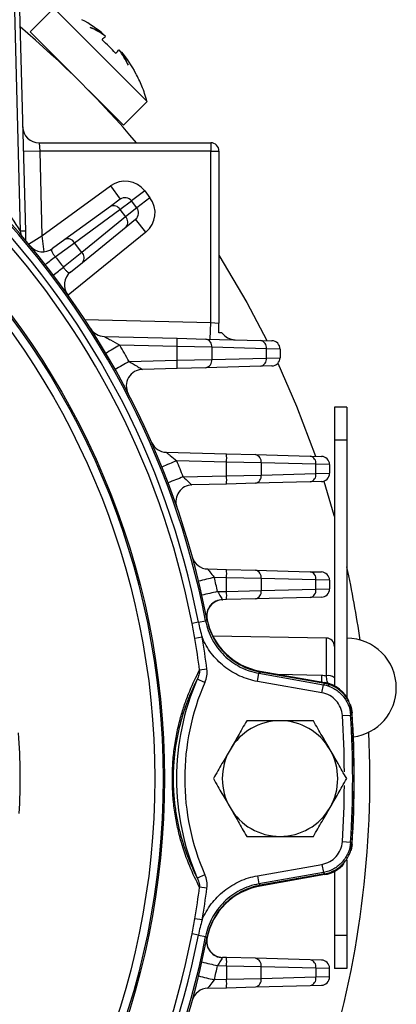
# Model space of a CAD drawing. Header units: millimetres. Extents: x -850 to -69, y -238 to 499.
# Tile 29 of 53: x -436 to -413, y 99 to 159. Entities that reach past the tile are written whole.
import ezdxf

# ---------------------------------------------------------------- set-up
doc = ezdxf.new("R2010")
doc.units = ezdxf.units.MM

msp = doc.modelspace()

# ---------------------------------------------------------------- linework, layer by layer
at = {"color": 7, "linetype": 'Continuous', "lineweight": 25}
for p, q in [((-435.965, 146.278), (-436.663, 172.932)), ((-436.37, 172.932), (-435.672, 146.278)), ((-433.946, 159.784), (-435.38, 158.35)), ((-428.289, 154.127), (-433.946, 159.784)), ((-432.552, 155.521), (-435.38, 158.35)), ((-429.723, 152.693), (-431.844, 154.814)), ((-429.723, 152.693), (-428.289, 154.127)), ((-434.838, 151.632), (-434.799, 151.132)), ((-434.838, 151.632), (-424.434, 151.632)), ((-424.434, 151.632), (-424.434, 151.132)), ((-434.799, 151.132), (-435.798, 151.106)), ((-434.799, 151.132), (-434.664, 145.995)), ((-424.434, 151.132), (-434.799, 151.132)), ((-424.434, 140.742), (-424.434, 151.132)), ((-424.434, 151.132), (-423.934, 151.132)), ((-423.934, 151.132), (-423.934, 140.703)), ((-434.664, 145.995), (-430.512, 149.023)), ((-430.512, 149.023), (-429.922, 148.214)), ((-428.439, 148.726), (-429.232, 148.116)), ((-428.439, 148.726), (-428.118, 148.309)), ((-429.922, 148.214), (-430.514, 147.783)), ((-429.94, 147.595), (-429.232, 148.116)), ((-428.911, 147.699), (-429.232, 148.116)), ((-428.118, 148.309), (-428.911, 147.699)), ((-430.514, 147.783), (-433.27, 145.774)), ((-432.695, 145.585), (-429.94, 147.595)), ((-429.94, 147.595), (-429.595, 147.148)), ((-428.911, 147.699), (-429.595, 147.148)), ((-429.595, 147.148), (-432.242, 144.997)), ((-429.56, 146.544), (-428.992, 147.006)), ((-428.361, 146.23), (-428.992, 147.006)), ((-435.89, 145.964), (-435.965, 146.278)), ((-435.672, 146.278), (-435.657, 145.722)), ((-428.361, 146.23), (-433.078, 142.397)), ((-432.207, 144.393), (-429.56, 146.544)), ((-435.474, 145.503), (-434.664, 145.995)), ((-434.664, 145.995), (-434.557, 145.034)), ((-433.27, 145.774), (-434.024, 145.224)), ((-433.856, 144.731), (-432.695, 145.585)), ((-432.242, 144.997), (-432.695, 145.585)), ((-432.242, 144.997), (-433.364, 144.093)), ((-432.931, 143.805), (-432.207, 144.393)), ((-432.082, 140.942), (-424.434, 140.742)), ((-424.46, 139.743), (-424.434, 140.742)), ((-424.434, 140.742), (-423.934, 140.703)), ((-430.894, 139.911), (-426.475, 139.795)), ((-426.475, 139.795), (-424.727, 139.75)), ((-424.727, 139.75), (-421.407, 139.663)), ((-421.407, 139.663), (-420.721, 139.645)), ((-426.475, 139.295), (-429.955, 139.387)), ((-426.475, 138.468), (-426.475, 139.295)), ((-424.377, 139.25), (-426.475, 139.295)), ((-424.377, 139.25), (-424.377, 138.514)), ((-421.058, 139.163), (-424.377, 139.25)), ((-421.058, 138.601), (-421.058, 139.163)), ((-420.234, 139.145), (-421.058, 139.163)), ((-420.234, 139.145), (-420.234, 138.619)), ((-429.381, 138.392), (-426.475, 138.468)), ((-426.475, 138.468), (-424.377, 138.514)), ((-424.377, 138.514), (-421.058, 138.601)), ((-421.058, 138.601), (-420.234, 138.619)), ((-426.475, 137.968), (-428.58, 137.913)), ((-424.727, 138.014), (-426.475, 137.968)), ((-421.407, 138.101), (-424.727, 138.014)), ((-420.721, 138.119), (-421.407, 138.101)), ((-416.184, 135.632), (-416.934, 135.632)), ((-416.934, 135.632), (-416.934, 133.632)), ((-416.184, 135.632), (-416.184, 133.632)), ((-416.184, 133.632), (-416.934, 133.632)), ((-416.934, 133.632), (-416.934, 118.747)), ((-416.184, 133.632), (-416.184, 118.06)), ((-427.129, 132.891), (-423.475, 132.795)), ((-423.475, 132.295), (-426.49, 132.374)), ((-423.475, 132.795), (-421.727, 132.75)), ((-421.727, 132.75), (-418.407, 132.663)), ((-418.407, 132.663), (-417.721, 132.645)), ((-423.475, 131.468), (-423.475, 132.295)), ((-421.377, 132.25), (-423.475, 132.295)), ((-421.377, 132.25), (-421.377, 131.514)), ((-418.058, 132.163), (-421.377, 132.25)), ((-418.058, 131.601), (-418.058, 132.163)), ((-417.234, 132.145), (-418.058, 132.163)), ((-417.234, 132.145), (-417.234, 131.619)), ((-426.109, 131.399), (-423.475, 131.468)), ((-423.475, 131.468), (-421.377, 131.514)), ((-421.377, 131.514), (-418.058, 131.601)), ((-418.058, 131.601), (-417.234, 131.619)), ((-423.475, 130.968), (-425.571, 130.914)), ((-421.727, 131.014), (-423.475, 130.968)), ((-418.407, 131.101), (-421.727, 131.014)), ((-417.721, 131.119), (-418.407, 131.101)), ((-424.614, 125.825), (-423.475, 125.795)), ((-423.475, 125.295), (-424.222, 125.315)), ((-423.475, 125.795), (-421.727, 125.75)), ((-423.475, 124.468), (-423.475, 125.295)), ((-421.377, 125.25), (-423.475, 125.295)), ((-421.727, 125.75), (-418.407, 125.663)), ((-421.377, 125.25), (-421.377, 124.514)), ((-418.058, 125.163), (-421.377, 125.25)), ((-418.407, 125.663), (-417.721, 125.645)), ((-418.058, 124.601), (-418.058, 125.163)), ((-417.234, 125.145), (-418.058, 125.163)), ((-418.058, 124.601), (-417.234, 124.619)), ((-417.234, 125.145), (-417.234, 124.619)), ((-424.02, 124.454), (-423.475, 124.468)), ((-423.475, 124.468), (-421.377, 124.514)), ((-418.407, 124.101), (-421.727, 124.014)), ((-421.377, 124.514), (-418.058, 124.601)), ((-417.721, 124.119), (-418.407, 124.101)), ((-423.475, 123.968), (-423.707, 123.962)), ((-421.727, 124.014), (-423.475, 123.968)), ((-425.181, 122.603), (-425.567, 122.529)), ((-425.181, 122.603), (-424.744, 122.688)), ((-424.744, 122.688), (-424.662, 122.766)), ((-424.96, 121.691), (-425.403, 121.614)), ((-417.425, 121.64), (-424.308, 121.761)), ((-417.425, 119.365), (-417.425, 121.64)), ((-424.664, 119.763), (-425.109, 119.704)), ((-421.599, 119.015), (-421.512, 119.507)), ((-421.512, 119.507), (-417.605, 118.818)), ((-421.439, 119.638), (-417.518, 118.946)), ((-421.43, 119.591), (-417.527, 118.902)), ((-420.359, 119.447), (-417.712, 119.392)), ((-424.793, 118.951), (-425.25, 119.152)), ((-417.692, 118.326), (-421.599, 119.015)), ((-417.692, 118.326), (-417.605, 118.818)), ((-417.523, 118.893), (-417.526, 118.893)), ((-416.456, 116.948), (-415.957, 116.981)), ((-416.456, 109.316), (-415.957, 109.283)), ((-421.599, 107.249), (-417.692, 107.938)), ((-417.692, 107.938), (-417.605, 107.445)), ((-416.184, 108.203), (-416.184, 103.632)), ((-417.605, 107.445), (-421.512, 106.756)), ((-417.527, 107.361), (-421.43, 106.673)), ((-417.526, 107.37), (-417.523, 107.371)), ((-416.934, 107.517), (-416.934, 103.632)), ((-424.793, 107.312), (-425.25, 107.112)), ((-421.599, 107.249), (-421.512, 106.756)), ((-417.518, 107.317), (-421.439, 106.626)), ((-424.664, 106.501), (-425.109, 106.56)), ((-424.96, 104.573), (-425.403, 104.65)), ((-425.181, 103.66), (-425.567, 103.735)), ((-425.181, 103.66), (-424.744, 103.576)), ((-424.662, 103.498), (-424.744, 103.576)), ((-416.184, 103.632), (-416.934, 103.632)), ((-416.934, 103.632), (-416.934, 101.632)), ((-416.184, 103.632), (-416.184, 101.632)), ((-423.475, 102.295), (-423.707, 102.301)), ((-421.727, 102.25), (-423.475, 102.295)), ((-418.407, 102.163), (-421.727, 102.25)), ((-417.721, 102.145), (-418.407, 102.163)), ((-424.02, 101.81), (-423.475, 101.795)), ((-423.475, 101.795), (-423.475, 100.968)), ((-423.475, 101.795), (-421.377, 101.75)), ((-421.377, 101.014), (-421.377, 101.75)), ((-421.377, 101.75), (-418.058, 101.663)), ((-418.058, 101.663), (-418.058, 101.101)), ((-418.058, 101.663), (-417.234, 101.645)), ((-417.234, 101.119), (-417.234, 101.645)), ((-416.184, 101.632), (-416.934, 101.632)), ((-423.475, 100.968), (-424.222, 100.949)), ((-421.377, 101.014), (-423.475, 100.968)), ((-418.058, 101.101), (-421.377, 101.014)), ((-417.234, 101.119), (-418.058, 101.101)), ((-424.614, 100.439), (-423.475, 100.468)), ((-423.475, 100.468), (-421.727, 100.514)), ((-421.727, 100.514), (-418.407, 100.601)), ((-418.407, 100.601), (-417.721, 100.619))]:
    msp.add_line(p, q, dxfattribs=at)
at = {"color": 7, "linetype": 'Continuous', "lineweight": 25, "flags": 128}
for points in [[(-430.968, 153.904), (-430.915, 153.874), (-430.854, 153.824)], [(-423.934, 144.821), (-422.247, 141.971), (-421.027, 139.653)], [(-420.365, 138.281), (-419.226, 135.681), (-418.081, 132.654)], [(-417.578, 131.144), (-416.963, 129.08), (-416.934, 128.975)], [(-421.43, 119.591), (-421.475, 119.545), (-421.512, 119.507)], [(-417.605, 118.818), (-417.563, 118.856), (-417.523, 118.893)], [(-415.976, 117.634), (-415.92, 117.441), (-415.87, 117.113)], [(-415.875, 117.058), (-415.932, 117.004), (-415.957, 116.981)], [(-415.957, 109.283), (-415.899, 109.229), (-415.875, 109.206)], [(-415.87, 109.151), (-415.92, 108.823), (-415.938, 108.752)], [(-417.523, 107.371), (-417.563, 107.408), (-417.605, 107.445)], [(-421.512, 106.756), (-421.475, 106.719), (-421.43, 106.673)]]:
    msp.add_lwpolyline(points, dxfattribs=at)
at = {"color": 7, "linetype": 'Continuous', "lineweight": 25}
for radius in [47, 46.91, 46.41]:
    msp.add_circle((-474.234, 113.132), radius, dxfattribs=at)
for centre, radius, start, end in [((-474.234, 113.132), 49.959, 10.92864, 79.07136), ((-474.234, 113.132), 50.404, 10.92864, 79.07136), ((-474.234, 113.132), 50.5, 11.04934, 78.95066), ((-474.234, 113.132), 49.566, 10.92864, 79.07136), ((-474.234, 113.132), 59.45, 40.36112, 49.9695), ((-434.531, 156.936), 0.4, 13.52844, 45), ((-434.838, 152.632), 1, 181.5, 270), ((-424.434, 151.132), 0.5, 0, 90), ((-429.628, 147.81), 1.5, 37.59627, 126.09627), ((-429.628, 147.81), 0.5, 37.59627, 126.09627), ((-429.307, 147.394), 1.5, 309.09627, 37.59627), ((-430.328, 147.381), 0.443, 28.83854, 114.87651), ((-429.307, 147.394), 0.5, 309.09627, 37.59627), ((-429.901, 146.827), 0.443, 320.31603, 46.35401), ((-435.818, 142.292), 3.989, 87.89668, 92.10332), ((-433.084, 145.372), 0.443, 28.83854, 114.87651), ((-434.613, 146.032), 1, 219.70532, 306.09627), ((-432.548, 144.676), 0.443, 320.31603, 46.35401), ((-374.635, 68.785), 96.307, 127.94604, 128.40594), ((-491.654, 220.757), 96.307, 306.7866, 307.2465), ((-432.3, 143.029), 1, 129.09627, 215.48722), ((-430.868, 140.911), 1, 212.64242, 268.5), ((-422.934, 140.703), 1, 214.82311, 268.5), ((-431.252, 139.545), 4.784, 357.00545, 2.99455), ((-424.818, 139.314), 0.445, 351.74072, 78.20002), ((-421.499, 139.227), 0.445, 351.74072, 78.20002), ((-420.734, 139.145), 0.5, 0, 88.5), ((-420.897, 123.629), 18.175, 119.89168, 122.97377), ((-474.26, 113.132), 51.5, 29.37289, 30.65054), ((-420.33, 121.821), 18.882, 118.64279, 121.60857), ((-431.252, 138.218), 4.784, 357.00545, 2.99455), ((-424.818, 138.45), 0.445, 281.79998, 8.25928), ((-421.499, 138.537), 0.445, 281.79998, 8.25928), ((-420.734, 138.619), 0.5, 271.5, 0), ((-428.554, 136.914), 1, 91.5, 207.50218), ((-427.103, 133.891), 1, 203.77105, 268.5), ((-417.473, 109.347), 24.73, 111.38428, 113.64516), ((-474.26, 113.132), 51.5, 20.77551, 21.94039), ((-428.252, 132.545), 4.784, 357.00545, 2.99455), ((-421.818, 132.314), 0.445, 351.74072, 78.20002), ((-418.499, 132.227), 0.445, 351.74072, 78.20002), ((-417.734, 132.145), 0.5, 0, 88.5), ((-417.096, 106.967), 26.042, 110.24758, 112.39411), ((-428.252, 131.218), 4.784, 357.00545, 2.99455), ((-421.818, 131.45), 0.445, 281.79998, 8.25928), ((-418.499, 131.537), 0.445, 281.79998, 8.25928), ((-417.734, 131.619), 0.5, 271.5, 0), ((-425.545, 129.914), 1, 91.5, 199.01796), ((-424.588, 126.825), 1, 195.41935, 268.5), ((-474.234, 113.132), 59.45, 8.11305, 12.45896), ((-415.232, 87.378), 38.988, 103.33189, 104.76416), ((-474.26, 113.132), 51.5, 12.70005, 13.68396), ((-428.252, 125.545), 4.784, 357.00545, 2.99455), ((-421.818, 125.314), 0.445, 351.74072, 78.20002), ((-418.499, 125.227), 0.445, 351.74072, 78.20002), ((-417.734, 125.145), 0.5, 0, 88.5), ((-417.734, 124.619), 0.5, 271.5, 0), ((-415.032, 83.483), 41.946, 102.37286, 103.70399), ((-428.252, 124.218), 4.784, 357.00545, 2.99455), ((-421.818, 124.45), 0.445, 281.79998, 8.25928), ((-418.499, 124.537), 0.445, 281.79998, 8.25928), ((-423.694, 122.984), 0.991, 91.50689, 190.09193), ((-423.681, 122.963), 1, 91.5, 191.81609), ((-474.234, 113.132), 50.5, 10.99822, 11.04934), ((-420.744, 123.577), 4, 191.04934, 260), ((-474.234, 113.132), 50.012, 7.61953, 9.85408), ((-417.434, 121.141), 0.5, 0, 89), ((-474.234, 113.132), 49.563, 7.61953, 9.85408), ((-416.184, 118.632), 3, 0, 90), ((-357.967, 117.98), 59.762, 178.64581, 179.0389), ((-417.312, 118.772), 0.604, 51.28601, 100.85348), ((-411.484, 113.132), 15.025, 156.3814, 203.6186), ((-411.484, 113.132), 14.526, 156.3814, 203.6186), ((-474.234, 113.132), 57, 5.80122, 5.81033), ((-417.865, 116.977), 2, 24.15114, 80), ((-416.184, 118.632), 3, 277.57422, 0), ((-474.234, 113.132), 57.904, 0.40365, 3.77881), ((-474.234, 113.132), 58.404, 356.22119, 3.77881), ((-474.234, 113.132), 58.491, 356.15163, 3.84837), ((-474.234, 113.132), 58.5, 356.09794, 3.90206), ((-420.234, 113.132), 3.5, 90, 150), ((-420.234, 113.132), 3.5, 30, 90), ((-474.234, 113.132), 38.25, 356.84202, 4.14136), ((-474.234, 113.132), 59.45, 342.36354, 2.71172), ((-420.234, 113.132), 3.5, 150, 210), ((-420.234, 113.132), 3.5, 330, 30), ((-474.234, 113.132), 57.904, 356.22119, 359.58616), ((-420.234, 113.132), 3.5, 210, 270), ((-420.234, 113.132), 3.5, 270, 330), ((-417.865, 109.287), 2, 280, 319.75493), ((-474.234, 113.132), 57, 354.18967, 354.19878), ((-474.234, 113.132), 49.563, 350.14592, 352.38047), ((-474.234, 113.132), 50.012, 350.14592, 352.38047), ((-420.744, 102.687), 4, 100, 168.95066), ((-474.234, 113.132), 49.566, 280.92864, 349.07136), ((-474.234, 113.132), 49.959, 280.92864, 349.07136), ((-474.234, 113.132), 50.404, 280.92864, 349.07136), ((-474.234, 113.132), 50.5, 281.04934, 348.95066), ((-423.694, 103.28), 0.991, 169.90807, 268.49311), ((-423.681, 103.301), 1, 168.18391, 268.5), ((-474.234, 113.132), 50.5, 348.95066, 349.00178), ((-415.032, 142.781), 41.946, 256.29601, 257.62714), ((-428.252, 102.045), 4.784, 357.00545, 2.99455), ((-421.818, 101.814), 0.445, 351.74072, 78.20002), ((-418.499, 101.727), 0.445, 351.74072, 78.20002), ((-417.734, 101.645), 0.5, 0, 88.5), ((-474.26, 113.132), 51.5, 346.31604, 347.29995), ((-415.232, 138.886), 38.988, 255.23584, 256.66811), ((-428.252, 100.718), 4.784, 357.00545, 2.99455), ((-421.818, 100.95), 0.445, 281.79998, 8.25928), ((-418.499, 101.037), 0.445, 281.79998, 8.25928), ((-417.734, 101.119), 0.5, 271.5, 0), ((-424.588, 99.439), 1, 91.5, 164.58065)]:
    msp.add_arc(centre, radius, start, end, dxfattribs=at)
msp.add_ellipse((-492.827, 112.443), major_axis=(66.708, 2.47), ratio=0.963382, start_param=0.515589, end_param=0.545111, dxfattribs=at)
for points in [[(-430.925, 158.2), (-431.334, 158.539), (-431.772, 158.834), (-432.24, 159.086)], [(-431.748, 158.625), (-431.449, 158.515), (-431.175, 158.374), (-430.925, 158.2)], [(-430.805, 158.081), (-431.096, 158.295), (-431.41, 158.476), (-431.748, 158.625)], [(-431.02, 157.866), (-430.912, 157.974), (-430.84, 158.046), (-430.805, 158.081)], [(-430.207, 157.053), (-430.458, 157.344), (-430.729, 157.615), (-431.02, 157.866)], [(-430.207, 157.053), (-430.099, 157.161), (-430.027, 157.233), (-429.992, 157.268)], [(-429.448, 156.325), (-429.597, 156.663), (-429.778, 156.977), (-429.992, 157.268)], [(-429.873, 157.148), (-429.699, 156.898), (-429.558, 156.624), (-429.448, 156.325)], [(-429.873, 157.148), (-429.534, 156.739), (-429.239, 156.301), (-428.987, 155.833)], [(-423.934, 140.132), (-423.934, 140.3), (-423.934, 140.501), (-423.934, 140.703)], [(-423.755, 140.132), (-423.755, 140.132), (-423.819, 140.132), (-423.934, 140.132)], [(-423.72, 123.975), (-423.714, 123.967), (-423.709, 123.962), (-423.707, 123.962)], [(-425.403, 121.614), (-425.456, 121.919), (-425.508, 122.225), (-425.567, 122.529)], [(-425.181, 122.603), (-425.121, 122.296), (-425.048, 121.992), (-424.96, 121.691)], [(-417.712, 119.392), (-417.616, 119.39), (-417.52, 119.381), (-417.425, 119.365)], [(-425.567, 103.735), (-425.508, 104.039), (-425.456, 104.344), (-425.403, 104.65)], [(-424.96, 104.573), (-425.048, 104.272), (-425.121, 103.968), (-425.181, 103.66)], [(-423.707, 102.301), (-423.709, 102.301), (-423.714, 102.297), (-423.72, 102.289)]]:
    msp.add_open_spline(points, degree=3, dxfattribs=at)
for points, knots in [([(-428.3, 154.146), (-428.391, 154.458), (-428.562, 155.045), (-428.847, 155.584), (-428.981, 155.836)], [0, 0, 0, 0, 0.533143, 1, 1, 1, 1]), ([(-434.024, 145.224), (-434.051, 145.204), (-434.07, 145.181), (-434.085, 145.123), (-434.081, 145.087), (-434.049, 145.001), (-434.02, 144.952), (-433.947, 144.844), (-433.903, 144.787), (-433.856, 144.731)], [0, 0, 0, 0, 0.25, 0.25, 0.5, 0.5, 0.75, 0.75, 1, 1, 1, 1]), ([(-433.856, 144.731), (-433.773, 144.626), (-433.691, 144.519), (-433.609, 144.413), (-433.527, 144.307), (-433.446, 144.2), (-433.364, 144.093)], [0, 0, 0, 0, 0.0004028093, 0.0004028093, 0.0004028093, 0.0008056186, 0.0008056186, 0.0008056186, 0.0008056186]), ([(-433.364, 144.093), (-433.323, 144.033), (-433.279, 143.976), (-433.193, 143.877), (-433.152, 143.838), (-433.078, 143.785), (-433.045, 143.772), (-432.984, 143.771), (-432.957, 143.784), (-432.931, 143.805)], [0, 0, 0, 0, 0.25, 0.25, 0.5, 0.5, 0.75, 0.75, 1, 1, 1, 1]), ([(-430.894, 139.911), (-430.897, 139.911), (-430.881, 139.901), (-430.829, 139.871), (-430.794, 139.852), (-430.681, 139.789), (-430.593, 139.742), (-430.327, 139.595), (-430.14, 139.491), (-429.955, 139.387)], [0, 0, 0, 0, 0.125, 0.125, 0.25, 0.25, 0.5, 0.5, 1, 1, 1, 1]), ([(-429.381, 138.392), (-429.215, 138.294), (-429.05, 138.194), (-428.824, 138.057), (-428.753, 138.013), (-428.634, 137.941), (-428.585, 137.913), (-428.58, 137.913)], [0, 0, 0, 0, 0.5, 0.5, 0.75, 0.75, 1, 1, 1, 1]), ([(-427.129, 132.891), (-427.134, 132.891), (-427.103, 132.865), (-427.012, 132.791), (-426.952, 132.744), (-426.764, 132.595), (-426.627, 132.485), (-426.49, 132.374)], [0, 0, 0, 0, 0.25, 0.25, 0.5, 0.5, 1, 1, 1, 1]), ([(-426.109, 131.399), (-425.988, 131.29), (-425.87, 131.181), (-425.716, 131.039), (-425.671, 130.997), (-425.6, 130.933), (-425.576, 130.913), (-425.571, 130.914)], [0, 0, 0, 0, 0.5, 0.5, 0.75, 0.75, 1, 1, 1, 1]), ([(-424.614, 125.825), (-424.618, 125.825), (-424.606, 125.807), (-424.559, 125.744), (-424.524, 125.701), (-424.409, 125.554), (-424.314, 125.434), (-424.222, 125.315)], [0, 0, 0, 0, 0.25, 0.25, 0.5, 0.5, 1, 1, 1, 1]), ([(-424.02, 124.454), (-423.954, 124.349), (-423.891, 124.246), (-423.783, 124.071), (-423.741, 124.002), (-423.72, 123.975)], [0, 0, 0, 0, 0.5, 0.5, 1, 1, 1, 1]), ([(-424.744, 122.688), (-424.706, 122.489), (-424.653, 122.294), (-424.517, 121.914), (-424.435, 121.728), (-424.245, 121.376), (-424.138, 121.207), (-423.897, 120.887), (-423.763, 120.733), (-423.477, 120.452), (-423.324, 120.323), (-423, 120.089), (-422.827, 119.982), (-422.289, 119.706), (-421.911, 119.578), (-421.512, 119.507)], [0, 0, 0, 0, 0.125, 0.125, 0.25, 0.25, 0.375, 0.375, 0.5, 0.5, 0.625, 0.625, 0.75, 0.75, 1, 1, 1, 1]), ([(-424.662, 122.766), (-424.584, 122.369), (-424.45, 121.993), (-424.165, 121.461), (-424.055, 121.29), (-423.816, 120.97), (-423.684, 120.82), (-423.399, 120.539), (-423.243, 120.407), (-422.919, 120.172), (-422.749, 120.068), (-422.393, 119.884), (-422.207, 119.805), (-421.825, 119.676), (-421.629, 119.626), (-421.43, 119.591)], [0, 0, 0, 0, 0.25, 0.25, 0.375, 0.375, 0.5, 0.5, 0.625, 0.625, 0.75, 0.75, 0.875, 0.875, 1, 1, 1, 1]), ([(-421.599, 119.015), (-421.97, 119.08), (-422.325, 119.19), (-422.835, 119.42), (-423.002, 119.508), (-423.322, 119.703), (-423.627, 119.917), (-423.903, 120.166), (-424.165, 120.434), (-424.289, 120.577), (-424.627, 121.023), (-424.814, 121.345), (-424.96, 121.691)], [0, 0, 0, 0, 0.25, 0.25, 0.375, 0.375, 0.5, 0.625, 0.625, 0.75, 0.75, 1, 1, 1, 1]), ([(-425.109, 106.56), (-425.32, 106.954), (-425.522, 107.376), (-425.9, 108.292), (-426.075, 108.783), (-426.306, 109.594), (-426.378, 109.878), (-426.508, 110.473), (-426.565, 110.78), (-426.66, 111.42), (-426.698, 111.756), (-426.749, 112.433), (-426.762, 112.776), (-426.762, 113.47), (-426.749, 113.821), (-426.698, 114.506), (-426.661, 114.836), (-426.567, 115.475), (-426.509, 115.785), (-426.38, 116.38), (-426.308, 116.662), (-426.154, 117.203), (-426.072, 117.462), (-425.898, 117.96), (-425.806, 118.2), (-425.522, 118.889), (-425.32, 119.31), (-425.109, 119.704)], [0, 0, 0, 0, 0.125, 0.125, 0.25, 0.25, 0.3125, 0.3125, 0.375, 0.375, 0.4375, 0.4375, 0.5, 0.5, 0.5625, 0.5625, 0.625, 0.625, 0.6875, 0.6875, 0.75, 0.75, 0.8125, 0.8125, 0.875, 0.875, 1, 1, 1, 1]), ([(-425.109, 119.704), (-425.111, 119.606), (-425.127, 119.512), (-425.177, 119.328), (-425.21, 119.238), (-425.25, 119.152)], [0, 0, 0, 0, 0.5, 0.5, 1, 1, 1, 1]), ([(-424.793, 118.951), (-424.737, 119.079), (-424.696, 119.214), (-424.65, 119.487), (-424.645, 119.624), (-424.664, 119.763)], [0, 0, 0, 0, 0.5, 0.5, 1, 1, 1, 1]), ([(-417.262, 118.757), (-417.311, 118.847), (-417.345, 118.938), (-417.396, 119.138), (-417.413, 119.249), (-417.425, 119.365)], [0, 0, 0, 0, 0.5, 0.5, 1, 1, 1, 1]), ([(-425.25, 119.152), (-425.437, 118.788), (-425.615, 118.4), (-425.951, 117.555), (-426.106, 117.101), (-426.379, 116.109), (-426.498, 115.561), (-426.622, 114.687), (-426.655, 114.384), (-426.7, 113.759), (-426.712, 113.438), (-426.711, 112.805), (-426.7, 112.493), (-426.655, 111.876), (-426.621, 111.569), (-426.538, 110.984), (-426.487, 110.703), (-426.373, 110.16), (-426.309, 109.898), (-426.104, 109.154), (-425.949, 108.704), (-425.616, 107.864), (-425.437, 107.475), (-425.25, 107.112)], [0, 0, 0, 0, 0.125, 0.125, 0.25, 0.25, 0.375, 0.375, 0.4375, 0.4375, 0.5, 0.5, 0.5625, 0.5625, 0.625, 0.625, 0.6875, 0.6875, 0.75, 0.75, 0.875, 0.875, 1, 1, 1, 1]), ([(-417.605, 118.818), (-417.385, 118.78), (-417.177, 118.706), (-416.786, 118.489), (-416.613, 118.351), (-416.315, 118.018), (-416.197, 117.832), (-416.023, 117.42), (-415.972, 117.204), (-415.957, 116.981)], [0, 0, 0, 0, 0.25, 0.25, 0.5, 0.5, 0.75, 0.75, 1, 1, 1, 1]), ([(-415.875, 117.058), (-415.89, 117.281), (-415.941, 117.495), (-416.114, 117.907), (-416.233, 118.093), (-416.531, 118.425), (-416.704, 118.563), (-417.093, 118.78), (-417.302, 118.854), (-417.523, 118.893)], [0, 0, 0, 0, 0.25, 0.25, 0.5, 0.5, 0.75, 0.75, 1, 1, 1, 1]), ([(-416.456, 116.948), (-416.478, 117.283), (-416.612, 117.601), (-416.948, 117.976), (-417.078, 118.079), (-417.371, 118.242), (-417.527, 118.297), (-417.692, 118.326)], [0, 0, 0, 0, 0.5, 0.5, 0.75, 0.75, 1, 1, 1, 1]), ([(-422.255, 116.632), (-422.442, 116.307), (-422.613, 116.011), (-422.944, 115.439), (-423.103, 115.163), (-423.265, 114.882)], [0, 0, 0, 0, 0.5, 0.5, 1, 1, 1, 1]), ([(-420.234, 116.632), (-420.558, 116.632), (-420.877, 116.632), (-421.538, 116.632), (-421.88, 116.632), (-422.255, 116.632)], [0, 0, 0, 0, 0.5, 0.5, 1, 1, 1, 1]), ([(-418.213, 116.632), (-418.588, 116.632), (-418.93, 116.632), (-419.591, 116.632), (-419.91, 116.632), (-420.234, 116.632)], [0, 0, 0, 0, 0.5, 0.5, 1, 1, 1, 1]), ([(-417.203, 114.882), (-417.365, 115.163), (-417.524, 115.439), (-417.855, 116.011), (-418.026, 116.307), (-418.213, 116.632)], [0, 0, 0, 0, 0.5, 0.5, 1, 1, 1, 1]), ([(-423.265, 114.882), (-423.427, 114.601), (-423.587, 114.325), (-423.917, 113.753), (-424.088, 113.456), (-424.275, 113.132)], [0, 0, 0, 0, 0.5, 0.5, 1, 1, 1, 1]), ([(-416.193, 113.132), (-416.38, 113.456), (-416.551, 113.753), (-416.881, 114.325), (-417.041, 114.601), (-417.203, 114.882)], [0, 0, 0, 0, 0.5, 0.5, 1, 1, 1, 1]), ([(-424.275, 113.132), (-424.088, 112.807), (-423.917, 112.511), (-423.587, 111.939), (-423.427, 111.663), (-423.265, 111.382)], [0, 0, 0, 0, 0.5, 0.5, 1, 1, 1, 1]), ([(-417.203, 111.382), (-417.041, 111.663), (-416.881, 111.939), (-416.551, 112.511), (-416.38, 112.807), (-416.193, 113.132)], [0, 0, 0, 0, 0.5, 0.5, 1, 1, 1, 1]), ([(-423.265, 111.382), (-423.103, 111.101), (-422.944, 110.825), (-422.613, 110.253), (-422.442, 109.956), (-422.255, 109.632)], [0, 0, 0, 0, 0.5, 0.5, 1, 1, 1, 1]), ([(-418.213, 109.632), (-418.026, 109.956), (-417.855, 110.253), (-417.524, 110.825), (-417.365, 111.101), (-417.203, 111.382)], [0, 0, 0, 0, 0.5, 0.5, 1, 1, 1, 1]), ([(-422.255, 109.632), (-421.88, 109.632), (-421.538, 109.632), (-420.877, 109.632), (-420.558, 109.632), (-420.234, 109.632)], [0, 0, 0, 0, 0.5, 0.5, 1, 1, 1, 1]), ([(-420.234, 109.632), (-419.91, 109.632), (-419.591, 109.632), (-418.93, 109.632), (-418.588, 109.632), (-418.213, 109.632)], [0, 0, 0, 0, 0.5, 0.5, 1, 1, 1, 1]), ([(-417.692, 107.938), (-417.362, 107.996), (-417.059, 108.164), (-416.724, 108.538), (-416.635, 108.678), (-416.505, 108.987), (-416.467, 109.148), (-416.456, 109.316)], [0, 0, 0, 0, 0.5, 0.5, 0.75, 0.75, 1, 1, 1, 1]), ([(-415.957, 109.283), (-415.972, 109.06), (-416.023, 108.845), (-416.196, 108.433), (-416.314, 108.246), (-416.613, 107.913), (-416.786, 107.775), (-417.176, 107.558), (-417.385, 107.484), (-417.605, 107.445)], [0, 0, 0, 0, 0.25, 0.25, 0.5, 0.5, 0.75, 0.75, 1, 1, 1, 1]), ([(-417.523, 107.371), (-417.302, 107.41), (-417.095, 107.484), (-416.704, 107.7), (-416.531, 107.838), (-416.233, 108.17), (-416.115, 108.357), (-415.941, 108.767), (-415.89, 108.983), (-415.875, 109.206)], [0, 0, 0, 0, 0.25, 0.25, 0.5, 0.5, 0.75, 0.75, 1, 1, 1, 1]), ([(-425.25, 107.112), (-425.21, 107.025), (-425.177, 106.936), (-425.128, 106.752), (-425.111, 106.657), (-425.109, 106.56)], [0, 0, 0, 0, 0.5, 0.5, 1, 1, 1, 1]), ([(-424.96, 104.573), (-424.815, 104.915), (-424.625, 105.244), (-424.288, 105.687), (-424.167, 105.828), (-423.907, 106.094), (-423.767, 106.221), (-423.328, 106.57), (-423.011, 106.764), (-422.501, 106.994), (-422.324, 107.061), (-421.966, 107.172), (-421.784, 107.216), (-421.599, 107.249)], [0, 0, 0, 0, 0.25, 0.25, 0.375, 0.375, 0.5, 0.5, 0.75, 0.75, 0.875, 0.875, 1, 1, 1, 1]), ([(-424.664, 106.501), (-424.645, 106.639), (-424.651, 106.781), (-424.697, 107.053), (-424.737, 107.184), (-424.793, 107.312)], [0, 0, 0, 0, 0.5, 0.5, 1, 1, 1, 1]), ([(-421.512, 106.756), (-421.711, 106.721), (-421.907, 106.671), (-422.29, 106.542), (-422.476, 106.462), (-422.832, 106.279), (-423.002, 106.174), (-423.327, 105.939), (-423.482, 105.807), (-423.768, 105.525), (-423.899, 105.375), (-424.139, 105.054), (-424.248, 104.883), (-424.533, 104.35), (-424.667, 103.974), (-424.744, 103.576)], [0, 0, 0, 0, 0.125, 0.125, 0.25, 0.25, 0.375, 0.375, 0.5, 0.5, 0.625, 0.625, 0.75, 0.75, 1, 1, 1, 1]), ([(-421.43, 106.673), (-421.829, 106.603), (-422.207, 106.475), (-422.744, 106.199), (-422.917, 106.093), (-423.241, 105.859), (-423.393, 105.73), (-423.679, 105.449), (-423.814, 105.296), (-424.054, 104.976), (-424.162, 104.808), (-424.351, 104.456), (-424.434, 104.271), (-424.57, 103.891), (-424.623, 103.696), (-424.662, 103.498)], [0, 0, 0, 0, 0.25, 0.25, 0.375, 0.375, 0.5, 0.5, 0.625, 0.625, 0.75, 0.75, 0.875, 0.875, 1, 1, 1, 1]), ([(-423.72, 102.289), (-423.741, 102.262), (-423.783, 102.193), (-423.89, 102.019), (-423.954, 101.914), (-424.02, 101.81)], [0, 0, 0, 0, 0.5, 0.5, 1, 1, 1, 1]), ([(-424.222, 100.949), (-424.314, 100.829), (-424.407, 100.711), (-424.524, 100.563), (-424.558, 100.52), (-424.606, 100.457), (-424.618, 100.439), (-424.614, 100.439)], [0, 0, 0, 0, 0.5, 0.5, 0.75, 0.75, 1, 1, 1, 1])]:
    msp.add_open_spline(points, degree=3, knots=knots, dxfattribs=at)

doc.saveas('drawing.dxf')
